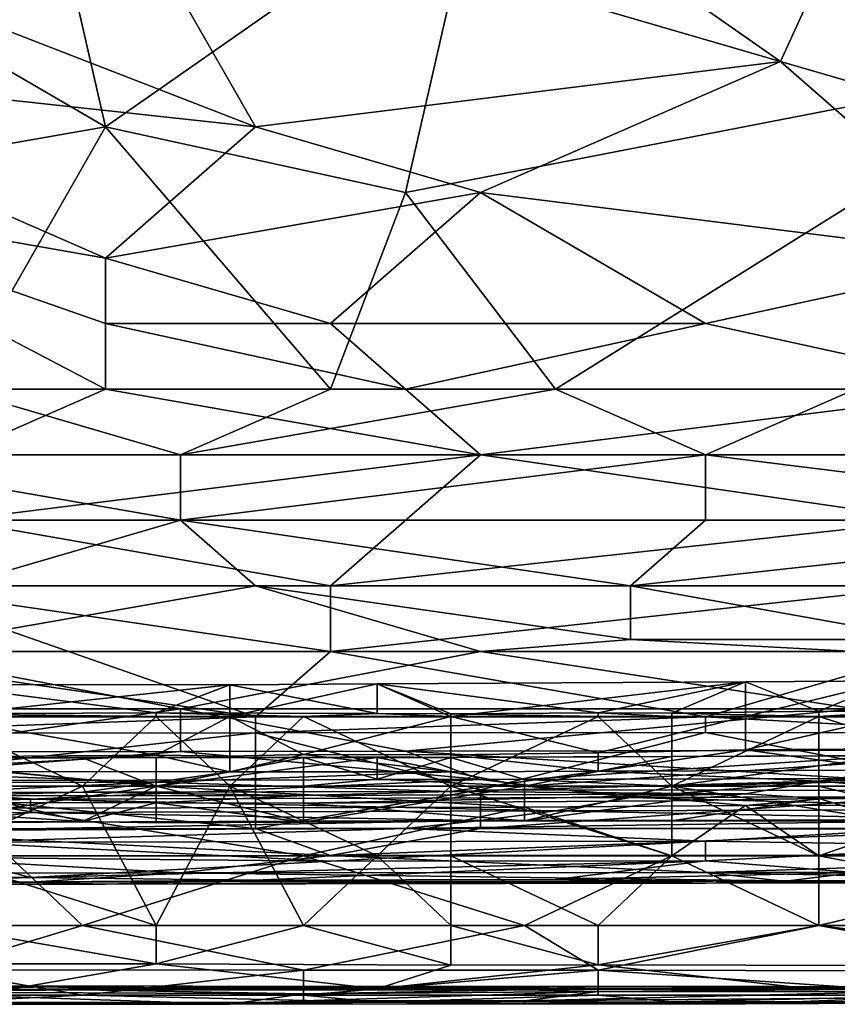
# Model space of a CAD drawing. Extents: x -1.1 to 1.1, y -0.36 to 0.36.
# Tile 147 of 256: x -0.6528 to -0.6041, y -0.3446 to -0.286. Entities that reach past the tile are written whole.
import ezdxf

# ---------------------------------------------------------------- set-up
doc = ezdxf.new("R2010")
doc.units = 0

msp = doc.modelspace()

# ---------------------------------------------------------------- linework, layer by layer
for points in [[(-0.607495, -0.26112, 0.265785), (-0.58961, -0.288463, 0.265317), (-0.625379, -0.276745, 0.265597)], [(-0.58961, -0.272838, 0.265647), (-0.58961, -0.288463, 0.265317), (-0.607495, -0.26112, 0.265785)], [(-0.607495, -0.288463, 0.384907), (-0.598552, -0.268932, 0.388364), (-0.62985, -0.272838, 0.387902)], [(-0.594081, -0.29237, 0.384111), (-0.598552, -0.268932, 0.388364), (-0.607495, -0.288463, 0.384907)], [(-0.67456, -0.276745, 0.265657), (-0.652205, -0.272838, 0.265706), (-0.647734, -0.29237, 0.26523)], [(-0.625379, -0.276745, 0.265597), (-0.647734, -0.29237, 0.26523), (-0.652205, -0.272838, 0.265706)], [(-0.647734, -0.276745, 0.38734), (-0.607495, -0.288463, 0.384907), (-0.62985, -0.272838, 0.387902)], [(-0.638792, -0.29237, 0.384298), (-0.647734, -0.276745, 0.38734), (-0.679031, -0.276745, 0.387648)], [(-0.638792, -0.29237, 0.384298), (-0.679031, -0.276745, 0.387648), (-0.67456, -0.288463, 0.385375)], [(-0.647734, -0.29237, 0.26523), (-0.670089, -0.296276, 0.265107), (-0.67456, -0.276745, 0.265657)], [(-0.625379, -0.276745, 0.265597), (-0.62985, -0.296276, 0.265082), (-0.647734, -0.29237, 0.26523)], [(-0.647734, -0.276745, 0.38734), (-0.638792, -0.29237, 0.384298), (-0.607495, -0.288463, 0.384907)], [(-0.58961, -0.288463, 0.265317), (-0.62985, -0.296276, 0.265082), (-0.625379, -0.276745, 0.265597)], [(-0.647734, -0.300182, 0.382671), (-0.638792, -0.29237, 0.384298), (-0.67456, -0.288463, 0.385375)], [(-0.647734, -0.300182, 0.382671), (-0.67456, -0.288463, 0.385375), (-0.670089, -0.296276, 0.383716)], [(-0.625379, -0.296276, 0.383416), (-0.607495, -0.288463, 0.384907), (-0.638792, -0.29237, 0.384298)], [(-0.620908, -0.307995, 0.264665), (-0.62985, -0.296276, 0.265082), (-0.58961, -0.288463, 0.265317)], [(-0.625379, -0.296276, 0.383416), (-0.594081, -0.300182, 0.382461), (-0.607495, -0.288463, 0.384907)], [(-0.58961, -0.288463, 0.265317), (-0.603024, -0.307995, 0.264678), (-0.620908, -0.307995, 0.264665)], [(-0.607495, -0.288463, 0.384907), (-0.594081, -0.300182, 0.382461), (-0.594081, -0.29237, 0.384111)], [(-0.670089, -0.296276, 0.265107), (-0.647734, -0.29237, 0.26523), (-0.656676, -0.307995, 0.264674)], [(-0.634321, -0.307995, 0.264658), (-0.656676, -0.307995, 0.264674), (-0.647734, -0.29237, 0.26523)], [(-0.647734, -0.300182, 0.382671), (-0.625379, -0.296276, 0.383416), (-0.638792, -0.29237, 0.384298)], [(-0.634321, -0.307995, 0.264658), (-0.647734, -0.29237, 0.26523), (-0.62985, -0.296276, 0.265082)], [(-0.647734, -0.307995, 0.38067), (-0.670089, -0.296276, 0.383716), (-0.67456, -0.307995, 0.380834)], [(-0.670089, -0.296276, 0.383716), (-0.647734, -0.304088, 0.381707), (-0.647734, -0.300182, 0.382671)], [(-0.647734, -0.307995, 0.38067), (-0.647734, -0.304088, 0.381707), (-0.670089, -0.296276, 0.383716)], [(-0.634321, -0.304088, 0.381661), (-0.625379, -0.296276, 0.383416), (-0.647734, -0.300182, 0.382671)], [(-0.611966, -0.304088, 0.381534), (-0.625379, -0.296276, 0.383416), (-0.634321, -0.304088, 0.381661)], [(-0.620908, -0.307995, 0.264665), (-0.634321, -0.307995, 0.264658), (-0.62985, -0.296276, 0.265082)], [(-0.611966, -0.304088, 0.381534), (-0.594081, -0.300182, 0.382461), (-0.625379, -0.296276, 0.383416)], [(-0.647734, -0.300182, 0.382671), (-0.647734, -0.304088, 0.381707), (-0.634321, -0.304088, 0.381661)], [(-0.594081, -0.307995, 0.380501), (-0.594081, -0.300182, 0.382461), (-0.611966, -0.304088, 0.381534)], [(-0.647734, -0.304088, 0.381707), (-0.62985, -0.307995, 0.380582), (-0.634321, -0.304088, 0.381661)], [(-0.62985, -0.307995, 0.380582), (-0.647734, -0.304088, 0.381707), (-0.647734, -0.307995, 0.38067)], [(-0.634321, -0.304088, 0.381661), (-0.62985, -0.307995, 0.380582), (-0.611966, -0.304088, 0.381534)], [(-0.611966, -0.304088, 0.381534), (-0.62985, -0.307995, 0.380582), (-0.594081, -0.307995, 0.380501)], [(-0.647734, -0.307995, 0.38067), (-0.67456, -0.307995, 0.380834), (-0.656676, -0.311901, 0.379537)], [(-0.656676, -0.307995, 0.264674), (-0.643263, -0.311901, 0.264709), (-0.665618, -0.311901, 0.264708)], [(-0.656676, -0.311901, 0.379537), (-0.625379, -0.311901, 0.379354), (-0.647734, -0.307995, 0.38067)], [(-0.656676, -0.307995, 0.264674), (-0.634321, -0.307995, 0.264658), (-0.643263, -0.311901, 0.264709)], [(-0.625379, -0.311901, 0.379354), (-0.62985, -0.307995, 0.380582), (-0.647734, -0.307995, 0.38067)], [(-0.620908, -0.307995, 0.264665), (-0.611966, -0.311901, 0.264689), (-0.643263, -0.311901, 0.264709)], [(-0.620908, -0.307995, 0.264665), (-0.643263, -0.311901, 0.264709), (-0.634321, -0.307995, 0.264658)], [(-0.625379, -0.311901, 0.379354), (-0.594081, -0.307995, 0.380501), (-0.62985, -0.307995, 0.380582)], [(-0.598552, -0.311901, 0.379302), (-0.594081, -0.307995, 0.380501), (-0.625379, -0.311901, 0.379354)], [(-0.620908, -0.307995, 0.264665), (-0.603024, -0.307995, 0.264678), (-0.611966, -0.311901, 0.264689)], [(-0.603024, -0.307995, 0.264678), (-0.580668, -0.311901, 0.264721), (-0.611966, -0.311901, 0.264689)], [(-0.665618, -0.311901, 0.264708), (-0.643263, -0.315807, 0.265229), (-0.683502, -0.315807, 0.265213)], [(-0.665618, -0.311901, 0.264708), (-0.643263, -0.311901, 0.264709), (-0.643263, -0.315807, 0.265229)], [(-0.625379, -0.311901, 0.379354), (-0.656676, -0.311901, 0.379537), (-0.656676, -0.315807, 0.378092)], [(-0.634321, -0.319713, 0.376204), (-0.625379, -0.311901, 0.379354), (-0.656676, -0.315807, 0.378092)], [(-0.611966, -0.311901, 0.264689), (-0.611966, -0.315807, 0.265189), (-0.643263, -0.315807, 0.265229)], [(-0.643263, -0.315807, 0.265229), (-0.643263, -0.311901, 0.264709), (-0.611966, -0.311901, 0.264689)], [(-0.598552, -0.315807, 0.377906), (-0.625379, -0.311901, 0.379354), (-0.634321, -0.319713, 0.376204)], [(-0.625379, -0.311901, 0.379354), (-0.598552, -0.315807, 0.377906), (-0.598552, -0.311901, 0.379302)], [(-0.580668, -0.315807, 0.265225), (-0.611966, -0.315807, 0.265189), (-0.611966, -0.311901, 0.264689)], [(-0.580668, -0.311901, 0.264721), (-0.580668, -0.315807, 0.265225), (-0.611966, -0.311901, 0.264689)], [(-0.683502, -0.315807, 0.265213), (-0.643263, -0.315807, 0.265229), (-0.656676, -0.319713, 0.266525)], [(-0.634321, -0.319713, 0.376204), (-0.656676, -0.315807, 0.378092), (-0.661147, -0.319713, 0.376324)], [(-0.643263, -0.315807, 0.265229), (-0.638792, -0.319713, 0.266502), (-0.656676, -0.319713, 0.266525)], [(-0.643263, -0.315807, 0.265229), (-0.611966, -0.315807, 0.265189), (-0.616437, -0.319713, 0.266475)], [(-0.616437, -0.319713, 0.266475), (-0.638792, -0.319713, 0.266502), (-0.643263, -0.315807, 0.265229)], [(-0.598552, -0.319713, 0.376157), (-0.598552, -0.315807, 0.377906), (-0.634321, -0.319713, 0.376204)], [(-0.580668, -0.315807, 0.265225), (-0.576197, -0.319713, 0.266497), (-0.616437, -0.319713, 0.266475)], [(-0.611966, -0.315807, 0.265189), (-0.580668, -0.315807, 0.265225), (-0.616437, -0.319713, 0.266475)], [(-0.638792, -0.327526, 0.370816), (-0.661147, -0.319713, 0.376324), (-0.665618, -0.32362, 0.373974)], [(-0.661147, -0.319713, 0.376324), (-0.634321, -0.32362, 0.373872), (-0.634321, -0.319713, 0.376204)], [(-0.661147, -0.32362, 0.268884), (-0.656676, -0.319713, 0.266525), (-0.638792, -0.319713, 0.266502)], [(-0.638792, -0.319713, 0.266502), (-0.625379, -0.32362, 0.268861), (-0.661147, -0.32362, 0.268884)], [(-0.638792, -0.327526, 0.370816), (-0.634321, -0.32362, 0.373872), (-0.661147, -0.319713, 0.376324)], [(-0.616437, -0.319713, 0.266475), (-0.616437, -0.322909, 0.268362), (-0.638792, -0.319713, 0.266502)], [(-0.638792, -0.319713, 0.266502), (-0.616437, -0.322909, 0.268362), (-0.625379, -0.32362, 0.268861)], [(-0.598552, -0.32362, 0.373871), (-0.598552, -0.319713, 0.376157), (-0.634321, -0.32362, 0.373872)], [(-0.634321, -0.319713, 0.376204), (-0.634321, -0.32362, 0.373872), (-0.598552, -0.319713, 0.376157)], [(-0.598552, -0.322911, 0.268362), (-0.616437, -0.319713, 0.266475), (-0.576197, -0.319713, 0.266497)], [(-0.616437, -0.322909, 0.268362), (-0.616437, -0.319713, 0.266475), (-0.598552, -0.322911, 0.268362)], [(-0.616437, -0.322909, 0.268362), (-0.603024, -0.32362, 0.268875), (-0.625379, -0.32362, 0.268861)], [(-0.616437, -0.322909, 0.268362), (-0.598552, -0.322911, 0.268362), (-0.603024, -0.32362, 0.268875)], [(-0.638792, -0.327526, 0.370816), (-0.665618, -0.32362, 0.373974), (-0.665618, -0.327526, 0.370827)], [(-0.643263, -0.327048, 0.272269), (-0.661147, -0.32362, 0.268884), (-0.625379, -0.32362, 0.268861)], [(-0.661147, -0.327039, 0.272269), (-0.661147, -0.32362, 0.268884), (-0.643263, -0.327048, 0.272269)], [(-0.625379, -0.32362, 0.268861), (-0.603024, -0.327048, 0.272269), (-0.643263, -0.327048, 0.272269)], [(-0.611966, -0.327526, 0.370778), (-0.634321, -0.32362, 0.373872), (-0.638792, -0.327526, 0.370816)], [(-0.611966, -0.327526, 0.370778), (-0.598552, -0.32362, 0.373871), (-0.634321, -0.32362, 0.373872)], [(-0.603024, -0.32362, 0.268875), (-0.603024, -0.327048, 0.272269), (-0.625379, -0.32362, 0.268861)], [(-0.58961, -0.327526, 0.370829), (-0.598552, -0.32362, 0.373871), (-0.611966, -0.327526, 0.370778)], [(-0.640324, -0.325613, 0.221806), (-0.657883, -0.325589, 0.221806), (-0.657883, -0.327502, 0.224186)], [(-0.640324, -0.325613, 0.221806), (-0.644714, -0.327279, 0.218049), (-0.657883, -0.325589, 0.221806)], [(-0.657883, -0.327332, 0.218049), (-0.657883, -0.325589, 0.221806), (-0.644714, -0.327279, 0.218049)], [(-0.631545, -0.325543, 0.221806), (-0.640324, -0.325613, 0.221806), (-0.640324, -0.327502, 0.224174)], [(-0.631545, -0.325543, 0.221806), (-0.640324, -0.327502, 0.224174), (-0.627155, -0.327502, 0.224306)], [(-0.631545, -0.325543, 0.221806), (-0.631545, -0.32731, 0.218049), (-0.640324, -0.325613, 0.221806)], [(-0.609596, -0.325438, 0.221806), (-0.631545, -0.325543, 0.221806), (-0.627155, -0.327502, 0.224306)], [(-0.618376, -0.327278, 0.218049), (-0.631545, -0.325543, 0.221806), (-0.609596, -0.325438, 0.221806)], [(-0.618376, -0.327278, 0.218049), (-0.627155, -0.327338, 0.218049), (-0.631545, -0.325543, 0.221806)], [(-0.631545, -0.32731, 0.218049), (-0.631545, -0.325543, 0.221806), (-0.627155, -0.327338, 0.218049)], [(-0.627155, -0.327502, 0.224306), (-0.609596, -0.327502, 0.224422), (-0.609596, -0.325438, 0.221806)], [(-0.609596, -0.325438, 0.221806), (-0.613986, -0.327305, 0.218049), (-0.618376, -0.327278, 0.218049)], [(-0.613986, -0.327305, 0.218049), (-0.609596, -0.325438, 0.221806), (-0.605207, -0.327184, 0.218049)], [(-0.600817, -0.325375, 0.221806), (-0.609596, -0.325438, 0.221806), (-0.609596, -0.327502, 0.224422)], [(-0.600817, -0.327502, 0.224418), (-0.600817, -0.325375, 0.221806), (-0.609596, -0.327502, 0.224422)], [(-0.600817, -0.325375, 0.221806), (-0.605207, -0.327184, 0.218049), (-0.609596, -0.325438, 0.221806)], [(-0.605207, -0.327184, 0.218049), (-0.600817, -0.325375, 0.221806), (-0.600817, -0.327222, 0.218049)], [(-0.657883, -0.327502, 0.224186), (-0.640324, -0.327502, 0.224174), (-0.640324, -0.325613, 0.221806)], [(-0.644714, -0.327279, 0.218049), (-0.640324, -0.325613, 0.221806), (-0.631545, -0.32731, 0.218049)], [(-0.661147, -0.329604, 0.276175), (-0.661147, -0.327039, 0.272269), (-0.643263, -0.327048, 0.272269)], [(-0.643263, -0.327048, 0.272269), (-0.643263, -0.329575, 0.276175), (-0.661147, -0.329604, 0.276175)], [(-0.644714, -0.327279, 0.218049), (-0.644714, -0.327502, 0.217839), (-0.657883, -0.327332, 0.218049)], [(-0.644714, -0.327502, 0.217839), (-0.657883, -0.327502, 0.217887), (-0.657883, -0.327332, 0.218049)], [(-0.635934, -0.327502, 0.217899), (-0.644714, -0.327279, 0.218049), (-0.631545, -0.32731, 0.218049)], [(-0.644714, -0.327502, 0.217839), (-0.644714, -0.327279, 0.218049), (-0.635934, -0.327502, 0.217899)], [(-0.62985, -0.329559, 0.276175), (-0.643263, -0.327048, 0.272269), (-0.603024, -0.327048, 0.272269)], [(-0.62985, -0.329559, 0.276175), (-0.643263, -0.329575, 0.276175), (-0.643263, -0.327048, 0.272269)], [(-0.631545, -0.32731, 0.218049), (-0.627155, -0.327502, 0.217896), (-0.635934, -0.327502, 0.217899)], [(-0.631545, -0.32731, 0.218049), (-0.627155, -0.327338, 0.218049), (-0.627155, -0.327502, 0.217896)], [(-0.603024, -0.327048, 0.272269), (-0.594081, -0.329496, 0.276175), (-0.62985, -0.329559, 0.276175)], [(-0.618376, -0.327278, 0.218049), (-0.618376, -0.327502, 0.217843), (-0.627155, -0.327338, 0.218049)], [(-0.618376, -0.327502, 0.217843), (-0.627155, -0.327502, 0.217896), (-0.627155, -0.327338, 0.218049)], [(-0.618376, -0.327502, 0.217843), (-0.618376, -0.327278, 0.218049), (-0.613986, -0.327502, 0.217869)], [(-0.613986, -0.327305, 0.218049), (-0.613986, -0.327502, 0.217869), (-0.618376, -0.327278, 0.218049)], [(-0.605207, -0.327184, 0.218049), (-0.605207, -0.327502, 0.217756), (-0.613986, -0.327305, 0.218049)], [(-0.605207, -0.327502, 0.217756), (-0.613986, -0.327502, 0.217869), (-0.613986, -0.327305, 0.218049)], [(-0.605207, -0.327502, 0.217756), (-0.605207, -0.327184, 0.218049), (-0.600817, -0.327222, 0.218049)], [(-0.600817, -0.327222, 0.218049), (-0.596427, -0.327502, 0.217794), (-0.605207, -0.327502, 0.217756)], [(-0.665618, -0.32849, 0.369925), (-0.638792, -0.328475, 0.369925), (-0.638792, -0.327526, 0.370816)], [(-0.638792, -0.327526, 0.370816), (-0.665618, -0.327526, 0.370827), (-0.665618, -0.32849, 0.369925)], [(-0.657883, -0.327502, 0.217887), (-0.649103, -0.331652, 0.216604), (-0.662272, -0.331652, 0.216667)], [(-0.644714, -0.329806, 0.225563), (-0.657883, -0.327502, 0.224186), (-0.657883, -0.329897, 0.225563)], [(-0.657883, -0.327502, 0.217887), (-0.644714, -0.327502, 0.217839), (-0.649103, -0.331652, 0.216604)], [(-0.644714, -0.329806, 0.225563), (-0.640324, -0.327502, 0.224174), (-0.657883, -0.327502, 0.224186)], [(-0.644714, -0.327502, 0.217839), (-0.640324, -0.331652, 0.216491), (-0.649103, -0.331652, 0.216604)], [(-0.635934, -0.327502, 0.217899), (-0.640324, -0.331652, 0.216491), (-0.644714, -0.327502, 0.217839)], [(-0.640324, -0.329859, 0.225563), (-0.640324, -0.327502, 0.224174), (-0.644714, -0.329806, 0.225563)], [(-0.635934, -0.329753, 0.225563), (-0.627155, -0.327502, 0.224306), (-0.640324, -0.327502, 0.224174)], [(-0.635934, -0.329753, 0.225563), (-0.640324, -0.327502, 0.224174), (-0.640324, -0.329859, 0.225563)], [(-0.635934, -0.327502, 0.217899), (-0.627155, -0.331652, 0.216519), (-0.640324, -0.331652, 0.216491)], [(-0.611966, -0.328444, 0.369925), (-0.611966, -0.327526, 0.370778), (-0.638792, -0.328475, 0.369925)], [(-0.611966, -0.327526, 0.370778), (-0.638792, -0.327526, 0.370816), (-0.638792, -0.328475, 0.369925)], [(-0.627155, -0.329786, 0.225563), (-0.627155, -0.327502, 0.224306), (-0.635934, -0.329753, 0.225563)], [(-0.635934, -0.327502, 0.217899), (-0.627155, -0.327502, 0.217896), (-0.627155, -0.331652, 0.216519)], [(-0.618376, -0.329663, 0.225563), (-0.609596, -0.327502, 0.224422), (-0.627155, -0.327502, 0.224306)], [(-0.618376, -0.329663, 0.225563), (-0.627155, -0.327502, 0.224306), (-0.627155, -0.329786, 0.225563)], [(-0.618376, -0.327502, 0.217843), (-0.613986, -0.331652, 0.2166), (-0.627155, -0.331652, 0.216519)], [(-0.627155, -0.331652, 0.216519), (-0.627155, -0.327502, 0.217896), (-0.618376, -0.327502, 0.217843)], [(-0.618376, -0.327502, 0.217843), (-0.613986, -0.327502, 0.217869), (-0.613986, -0.331652, 0.2166)], [(-0.609596, -0.329482, 0.225563), (-0.609596, -0.327502, 0.224422), (-0.618376, -0.329663, 0.225563)], [(-0.605207, -0.327502, 0.217756), (-0.613986, -0.331652, 0.2166), (-0.613986, -0.327502, 0.217869)], [(-0.605207, -0.327502, 0.217756), (-0.605207, -0.331652, 0.21658), (-0.613986, -0.331652, 0.2166)], [(-0.594081, -0.328487, 0.369925), (-0.58961, -0.327526, 0.370829), (-0.611966, -0.327526, 0.370778)], [(-0.594081, -0.328487, 0.369925), (-0.611966, -0.327526, 0.370778), (-0.611966, -0.328444, 0.369925)], [(-0.600817, -0.32943, 0.225563), (-0.600817, -0.327502, 0.224418), (-0.609596, -0.329482, 0.225563)], [(-0.600817, -0.327502, 0.224418), (-0.609596, -0.327502, 0.224422), (-0.609596, -0.329482, 0.225563)], [(-0.605207, -0.327502, 0.217756), (-0.596427, -0.327502, 0.217794), (-0.592038, -0.331652, 0.216514)], [(-0.592038, -0.331652, 0.216514), (-0.605207, -0.331652, 0.21658), (-0.605207, -0.327502, 0.217756)], [(-0.638792, -0.328475, 0.369925), (-0.665618, -0.32849, 0.369925), (-0.665618, -0.331432, 0.366572)], [(-0.665618, -0.331432, 0.366572), (-0.638792, -0.334173, 0.362112), (-0.638792, -0.328475, 0.369925)], [(-0.638792, -0.328475, 0.369925), (-0.625379, -0.331866, 0.366019), (-0.611966, -0.328444, 0.369925)], [(-0.638792, -0.328475, 0.369925), (-0.638792, -0.334173, 0.362112), (-0.625379, -0.331866, 0.366019)], [(-0.611966, -0.328444, 0.369925), (-0.625379, -0.331866, 0.366019), (-0.594081, -0.331903, 0.366019)], [(-0.611966, -0.328444, 0.369925), (-0.594081, -0.331903, 0.366019), (-0.594081, -0.328487, 0.369925)], [(-0.643263, -0.329575, 0.276175), (-0.625379, -0.331245, 0.280081), (-0.665618, -0.331338, 0.280081)], [(-0.643263, -0.329575, 0.276175), (-0.665618, -0.331338, 0.280081), (-0.661147, -0.329604, 0.276175)], [(-0.643263, -0.329575, 0.276175), (-0.62985, -0.329559, 0.276175), (-0.625379, -0.331245, 0.280081)], [(-0.603024, -0.331189, 0.280081), (-0.62985, -0.329559, 0.276175), (-0.594081, -0.329496, 0.276175)], [(-0.625379, -0.331245, 0.280081), (-0.62985, -0.329559, 0.276175), (-0.603024, -0.331189, 0.280081)], [(-0.618376, -0.330754, 0.22932), (-0.618376, -0.329663, 0.225563), (-0.627155, -0.329786, 0.225563)], [(-0.609596, -0.329482, 0.225563), (-0.618376, -0.330754, 0.22932), (-0.600817, -0.3307, 0.22932)], [(-0.618376, -0.329663, 0.225563), (-0.618376, -0.330754, 0.22932), (-0.609596, -0.329482, 0.225563)], [(-0.600817, -0.3307, 0.22932), (-0.600817, -0.32943, 0.225563), (-0.609596, -0.329482, 0.225563)], [(-0.662272, -0.329971, 0.266891), (-0.675441, -0.331652, 0.269235), (-0.644714, -0.331652, 0.269283)], [(-0.644714, -0.329806, 0.225563), (-0.662272, -0.330781, 0.22932), (-0.640324, -0.330797, 0.22932)], [(-0.657883, -0.329897, 0.225563), (-0.662272, -0.330781, 0.22932), (-0.644714, -0.329806, 0.225563)], [(-0.644714, -0.331652, 0.269283), (-0.644714, -0.329913, 0.266891), (-0.662272, -0.329971, 0.266891)], [(-0.644714, -0.329913, 0.266891), (-0.649103, -0.329957, 0.263134), (-0.662272, -0.329971, 0.266891)], [(-0.649103, -0.329957, 0.263134), (-0.662272, -0.330011, 0.263134), (-0.662272, -0.329971, 0.266891)], [(-0.649103, -0.329957, 0.263134), (-0.644714, -0.331652, 0.258662), (-0.662272, -0.330011, 0.263134)], [(-0.644714, -0.331652, 0.258662), (-0.657883, -0.331652, 0.258852), (-0.662272, -0.330011, 0.263134)], [(-0.649103, -0.329957, 0.263134), (-0.644714, -0.329913, 0.266891), (-0.635934, -0.329932, 0.263134)], [(-0.635934, -0.329932, 0.263134), (-0.644714, -0.331652, 0.258662), (-0.649103, -0.329957, 0.263134)], [(-0.644714, -0.329806, 0.225563), (-0.640324, -0.330797, 0.22932), (-0.640324, -0.329859, 0.225563)], [(-0.644714, -0.329913, 0.266891), (-0.644714, -0.331652, 0.269283), (-0.631545, -0.32993, 0.266891)], [(-0.635934, -0.329932, 0.263134), (-0.644714, -0.329913, 0.266891), (-0.631545, -0.32993, 0.266891)], [(-0.631545, -0.32993, 0.266891), (-0.644714, -0.331652, 0.269283), (-0.622765, -0.331652, 0.269323)], [(-0.644714, -0.331652, 0.258662), (-0.635934, -0.329932, 0.263134), (-0.635934, -0.331652, 0.258592)], [(-0.635934, -0.329753, 0.225563), (-0.640324, -0.330797, 0.22932), (-0.627155, -0.330784, 0.22932)], [(-0.640324, -0.329859, 0.225563), (-0.640324, -0.330797, 0.22932), (-0.635934, -0.329753, 0.225563)], [(-0.627155, -0.330784, 0.22932), (-0.627155, -0.329786, 0.225563), (-0.635934, -0.329753, 0.225563)], [(-0.635934, -0.329932, 0.263134), (-0.631545, -0.32993, 0.266891), (-0.631545, -0.329894, 0.263134)], [(-0.631545, -0.329894, 0.263134), (-0.631545, -0.33124, 0.259377), (-0.635934, -0.329932, 0.263134)], [(-0.635934, -0.331652, 0.258592), (-0.635934, -0.329932, 0.263134), (-0.631545, -0.33124, 0.259377)], [(-0.613986, -0.32988, 0.266891), (-0.631545, -0.32993, 0.266891), (-0.622765, -0.331652, 0.269323)], [(-0.627155, -0.32994, 0.263134), (-0.631545, -0.32993, 0.266891), (-0.613986, -0.32988, 0.266891)], [(-0.627155, -0.32994, 0.263134), (-0.631545, -0.329894, 0.263134), (-0.631545, -0.32993, 0.266891)], [(-0.627155, -0.32994, 0.263134), (-0.631545, -0.33124, 0.259377), (-0.631545, -0.329894, 0.263134)], [(-0.631545, -0.33124, 0.259377), (-0.627155, -0.32994, 0.263134), (-0.622765, -0.331257, 0.259377)], [(-0.627155, -0.329786, 0.225563), (-0.627155, -0.330784, 0.22932), (-0.618376, -0.330754, 0.22932)], [(-0.600817, -0.329823, 0.263134), (-0.627155, -0.32994, 0.263134), (-0.613986, -0.32988, 0.266891)], [(-0.622765, -0.331257, 0.259377), (-0.627155, -0.32994, 0.263134), (-0.600817, -0.329823, 0.263134)], [(-0.596427, -0.331652, 0.269433), (-0.596427, -0.329817, 0.266891), (-0.622765, -0.331652, 0.269323)], [(-0.613986, -0.32988, 0.266891), (-0.622765, -0.331652, 0.269323), (-0.596427, -0.329817, 0.266891)], [(-0.613986, -0.331652, 0.258507), (-0.622765, -0.331257, 0.259377), (-0.600817, -0.329823, 0.263134)], [(-0.596427, -0.329817, 0.266891), (-0.600817, -0.329823, 0.263134), (-0.613986, -0.32988, 0.266891)], [(-0.613986, -0.331652, 0.258507), (-0.600817, -0.329823, 0.263134), (-0.596427, -0.33123, 0.259377)], [(-0.662272, -0.330781, 0.22932), (-0.666662, -0.331451, 0.236834), (-0.644714, -0.331411, 0.236834)], [(-0.662272, -0.330781, 0.22932), (-0.644714, -0.331411, 0.236834), (-0.640324, -0.330797, 0.22932)], [(-0.627155, -0.330784, 0.22932), (-0.640324, -0.330797, 0.22932), (-0.644714, -0.331411, 0.236834)], [(-0.644714, -0.331411, 0.236834), (-0.627155, -0.33197, 0.244349), (-0.627155, -0.330784, 0.22932)], [(-0.605207, -0.331348, 0.236834), (-0.618376, -0.330754, 0.22932), (-0.627155, -0.33197, 0.244349)], [(-0.627155, -0.330784, 0.22932), (-0.627155, -0.33197, 0.244349), (-0.618376, -0.330754, 0.22932)], [(-0.605207, -0.331348, 0.236834), (-0.600817, -0.3307, 0.22932), (-0.618376, -0.330754, 0.22932)], [(-0.600817, -0.3307, 0.22932), (-0.605207, -0.331348, 0.236834), (-0.596427, -0.331047, 0.233077)], [(-0.665618, -0.331338, 0.280081), (-0.652205, -0.332424, 0.283987), (-0.679031, -0.332468, 0.283987)], [(-0.644714, -0.331411, 0.236834), (-0.666662, -0.331451, 0.236834), (-0.657883, -0.332021, 0.244349)], [(-0.665618, -0.331338, 0.280081), (-0.625379, -0.331245, 0.280081), (-0.652205, -0.332424, 0.283987)], [(-0.665618, -0.331432, 0.366572), (-0.665618, -0.334199, 0.362112), (-0.638792, -0.334173, 0.362112)], [(-0.657883, -0.332021, 0.244349), (-0.649103, -0.332014, 0.244349), (-0.644714, -0.331411, 0.236834)], [(-0.616437, -0.332323, 0.283987), (-0.652205, -0.332424, 0.283987), (-0.625379, -0.331245, 0.280081)], [(-0.644714, -0.331411, 0.236834), (-0.649103, -0.332014, 0.244349), (-0.627155, -0.33197, 0.244349)], [(-0.631545, -0.33124, 0.259377), (-0.622765, -0.331652, 0.258509), (-0.635934, -0.331652, 0.258592)], [(-0.622765, -0.331257, 0.259377), (-0.622765, -0.331652, 0.258509), (-0.631545, -0.33124, 0.259377)], [(-0.627155, -0.33197, 0.244349), (-0.609596, -0.332108, 0.248106), (-0.605207, -0.331348, 0.236834)], [(-0.616437, -0.332323, 0.283987), (-0.625379, -0.331245, 0.280081), (-0.603024, -0.331189, 0.280081)], [(-0.622765, -0.331652, 0.258509), (-0.622765, -0.331257, 0.259377), (-0.613986, -0.331652, 0.258507)], [(-0.58961, -0.332238, 0.283987), (-0.616437, -0.332323, 0.283987), (-0.603024, -0.331189, 0.280081)], [(-0.613986, -0.331652, 0.258507), (-0.596427, -0.33123, 0.259377), (-0.596427, -0.331652, 0.258509)], [(-0.605207, -0.332391, 0.251863), (-0.605207, -0.331348, 0.236834), (-0.609596, -0.332108, 0.248106)], [(-0.605207, -0.331348, 0.236834), (-0.596427, -0.332089, 0.248106), (-0.596427, -0.331047, 0.233077)], [(-0.605207, -0.332391, 0.251863), (-0.596427, -0.332089, 0.248106), (-0.605207, -0.331348, 0.236834)], [(-0.653493, -0.33295, 0.270649), (-0.644714, -0.331652, 0.269283), (-0.675441, -0.331652, 0.269235)], [(-0.666662, -0.333799, 0.25562), (-0.657883, -0.331652, 0.258852), (-0.649103, -0.333748, 0.25562)], [(-0.662272, -0.331652, 0.216667), (-0.649103, -0.331652, 0.216604), (-0.657883, -0.335802, 0.216612)], [(-0.644714, -0.331652, 0.258662), (-0.649103, -0.333748, 0.25562), (-0.657883, -0.331652, 0.258852)], [(-0.649103, -0.331652, 0.216604), (-0.644714, -0.339952, 0.216319), (-0.657883, -0.335802, 0.216612)], [(-0.649103, -0.332014, 0.244349), (-0.657883, -0.332021, 0.244349), (-0.657883, -0.332229, 0.248106)], [(-0.649103, -0.332014, 0.244349), (-0.657883, -0.332229, 0.248106), (-0.635934, -0.332198, 0.248106)], [(-0.644714, -0.331652, 0.269283), (-0.653493, -0.33295, 0.270649), (-0.622765, -0.332902, 0.270649)], [(-0.640324, -0.331652, 0.216491), (-0.644714, -0.339952, 0.216319), (-0.649103, -0.331652, 0.216604)], [(-0.649103, -0.333748, 0.25562), (-0.644714, -0.331652, 0.258662), (-0.644714, -0.333841, 0.25562)], [(-0.649103, -0.332014, 0.244349), (-0.635934, -0.332198, 0.248106), (-0.627155, -0.33197, 0.244349)], [(-0.635934, -0.331652, 0.258592), (-0.635934, -0.333801, 0.25562), (-0.644714, -0.331652, 0.258662)], [(-0.635934, -0.339952, 0.216347), (-0.644714, -0.339952, 0.216319), (-0.640324, -0.331652, 0.216491)], [(-0.644714, -0.333841, 0.25562), (-0.644714, -0.331652, 0.258662), (-0.635934, -0.333801, 0.25562)], [(-0.644714, -0.331652, 0.269283), (-0.622765, -0.332902, 0.270649), (-0.622765, -0.331652, 0.269323)], [(-0.627155, -0.331652, 0.216519), (-0.631545, -0.335802, 0.21631), (-0.640324, -0.331652, 0.216491)], [(-0.635934, -0.339952, 0.216347), (-0.640324, -0.331652, 0.216491), (-0.631545, -0.335802, 0.21631)], [(-0.625379, -0.334177, 0.362112), (-0.625379, -0.331866, 0.366019), (-0.638792, -0.334173, 0.362112)], [(-0.635934, -0.333801, 0.25562), (-0.622765, -0.331652, 0.258509), (-0.622765, -0.333722, 0.25562)], [(-0.622765, -0.331652, 0.258509), (-0.635934, -0.333801, 0.25562), (-0.635934, -0.331652, 0.258592)], [(-0.635934, -0.332198, 0.248106), (-0.609596, -0.332108, 0.248106), (-0.627155, -0.33197, 0.244349)], [(-0.627155, -0.335802, 0.216449), (-0.631545, -0.335802, 0.21631), (-0.627155, -0.331652, 0.216519)], [(-0.613986, -0.331652, 0.2166), (-0.613986, -0.335802, 0.216374), (-0.627155, -0.331652, 0.216519)], [(-0.613986, -0.335802, 0.216374), (-0.627155, -0.335802, 0.216449), (-0.627155, -0.331652, 0.216519)], [(-0.625379, -0.331866, 0.366019), (-0.625379, -0.334177, 0.362112), (-0.594081, -0.331903, 0.366019)], [(-0.625379, -0.334177, 0.362112), (-0.594081, -0.334213, 0.362112), (-0.594081, -0.331903, 0.366019)], [(-0.609596, -0.332796, 0.270649), (-0.596427, -0.331652, 0.269433), (-0.622765, -0.331652, 0.269323)], [(-0.622765, -0.331652, 0.269323), (-0.622765, -0.332902, 0.270649), (-0.609596, -0.332796, 0.270649)], [(-0.622765, -0.333722, 0.25562), (-0.613986, -0.331652, 0.258507), (-0.613986, -0.333722, 0.25562)], [(-0.613986, -0.331652, 0.258507), (-0.622765, -0.333722, 0.25562), (-0.622765, -0.331652, 0.258509)], [(-0.613986, -0.333722, 0.25562), (-0.613986, -0.331652, 0.258507), (-0.600817, -0.333739, 0.25562)], [(-0.605207, -0.331652, 0.21658), (-0.605207, -0.335802, 0.216287), (-0.613986, -0.331652, 0.2166)], [(-0.605207, -0.335802, 0.216287), (-0.613986, -0.335802, 0.216374), (-0.613986, -0.331652, 0.2166)], [(-0.596427, -0.331652, 0.258509), (-0.600817, -0.333739, 0.25562), (-0.613986, -0.331652, 0.258507)], [(-0.609596, -0.332796, 0.270649), (-0.596427, -0.332783, 0.270649), (-0.596427, -0.331652, 0.269433)], [(-0.592038, -0.331652, 0.216514), (-0.587648, -0.335802, 0.216286), (-0.605207, -0.331652, 0.21658)], [(-0.587648, -0.335802, 0.216286), (-0.605207, -0.335802, 0.216287), (-0.605207, -0.331652, 0.21658)], [(-0.679031, -0.333259, 0.287894), (-0.652205, -0.332424, 0.283987), (-0.652205, -0.333223, 0.287894)], [(-0.679031, -0.333259, 0.287894), (-0.679031, -0.332468, 0.283987), (-0.652205, -0.332424, 0.283987)], [(-0.657883, -0.332229, 0.248106), (-0.666662, -0.332614, 0.251863), (-0.644714, -0.332636, 0.251863)], [(-0.666662, -0.332614, 0.251863), (-0.666662, -0.333799, 0.25562), (-0.649103, -0.333748, 0.25562)], [(-0.644714, -0.332636, 0.251863), (-0.666662, -0.332614, 0.251863), (-0.649103, -0.333748, 0.25562)], [(-0.635934, -0.332198, 0.248106), (-0.657883, -0.332229, 0.248106), (-0.644714, -0.332636, 0.251863)], [(-0.620908, -0.333124, 0.287894), (-0.652205, -0.332424, 0.283987), (-0.616437, -0.332323, 0.283987)], [(-0.652205, -0.333223, 0.287894), (-0.652205, -0.332424, 0.283987), (-0.620908, -0.333124, 0.287894)], [(-0.649103, -0.333748, 0.25562), (-0.644714, -0.333841, 0.25562), (-0.644714, -0.332636, 0.251863)], [(-0.635934, -0.332665, 0.251863), (-0.635934, -0.332198, 0.248106), (-0.644714, -0.332636, 0.251863)], [(-0.644714, -0.332636, 0.251863), (-0.635934, -0.333801, 0.25562), (-0.635934, -0.332665, 0.251863)], [(-0.644714, -0.332636, 0.251863), (-0.644714, -0.333841, 0.25562), (-0.635934, -0.333801, 0.25562)], [(-0.635934, -0.332665, 0.251863), (-0.613986, -0.332522, 0.251863), (-0.609596, -0.332108, 0.248106)], [(-0.609596, -0.332108, 0.248106), (-0.635934, -0.332198, 0.248106), (-0.635934, -0.332665, 0.251863)], [(-0.613986, -0.332522, 0.251863), (-0.635934, -0.332665, 0.251863), (-0.622765, -0.333722, 0.25562)], [(-0.622765, -0.333722, 0.25562), (-0.613986, -0.333722, 0.25562), (-0.613986, -0.332522, 0.251863)], [(-0.58961, -0.333029, 0.287894), (-0.620908, -0.333124, 0.287894), (-0.616437, -0.332323, 0.283987)], [(-0.616437, -0.332323, 0.283987), (-0.58961, -0.332238, 0.283987), (-0.58961, -0.333029, 0.287894)], [(-0.605207, -0.332391, 0.251863), (-0.609596, -0.332108, 0.248106), (-0.613986, -0.332522, 0.251863)], [(-0.600817, -0.333739, 0.25562), (-0.605207, -0.332391, 0.251863), (-0.613986, -0.333722, 0.25562)], [(-0.605207, -0.332391, 0.251863), (-0.613986, -0.332522, 0.251863), (-0.613986, -0.333722, 0.25562)], [(-0.605207, -0.332391, 0.251863), (-0.596427, -0.332448, 0.251863), (-0.596427, -0.332089, 0.248106)], [(-0.605207, -0.332391, 0.251863), (-0.600817, -0.333739, 0.25562), (-0.596427, -0.332448, 0.251863)], [(-0.652205, -0.333223, 0.287894), (-0.656676, -0.33381, 0.2918), (-0.679031, -0.333259, 0.287894)], [(-0.656676, -0.33381, 0.2918), (-0.652205, -0.333223, 0.287894), (-0.625379, -0.3337, 0.2918)], [(-0.622765, -0.332902, 0.270649), (-0.653493, -0.33295, 0.270649), (-0.635934, -0.335802, 0.272857)], [(-0.635934, -0.335802, 0.272857), (-0.653493, -0.33295, 0.270649), (-0.653493, -0.335802, 0.272817)], [(-0.625379, -0.3337, 0.2918), (-0.652205, -0.333223, 0.287894), (-0.620908, -0.333124, 0.287894)], [(-0.635934, -0.332665, 0.251863), (-0.635934, -0.333801, 0.25562), (-0.622765, -0.333722, 0.25562)], [(-0.613986, -0.335802, 0.272931), (-0.622765, -0.332902, 0.270649), (-0.635934, -0.335802, 0.272857)], [(-0.594081, -0.333644, 0.2918), (-0.625379, -0.3337, 0.2918), (-0.620908, -0.333124, 0.287894)], [(-0.613986, -0.335802, 0.272931), (-0.609596, -0.332796, 0.270649), (-0.622765, -0.332902, 0.270649)], [(-0.594081, -0.333644, 0.2918), (-0.620908, -0.333124, 0.287894), (-0.58961, -0.333029, 0.287894)], [(-0.605207, -0.335802, 0.27299), (-0.609596, -0.332796, 0.270649), (-0.613986, -0.335802, 0.272931)], [(-0.609596, -0.332796, 0.270649), (-0.605207, -0.335802, 0.27299), (-0.596427, -0.332783, 0.270649)], [(-0.587648, -0.335802, 0.273009), (-0.596427, -0.332783, 0.270649), (-0.605207, -0.335802, 0.27299)], [(-0.625379, -0.3337, 0.2918), (-0.62985, -0.334178, 0.295706), (-0.656676, -0.334271, 0.295706)], [(-0.656676, -0.334271, 0.295706), (-0.656676, -0.33381, 0.2918), (-0.625379, -0.3337, 0.2918)], [(-0.598552, -0.334141, 0.295706), (-0.62985, -0.334178, 0.295706), (-0.594081, -0.333644, 0.2918)], [(-0.594081, -0.333644, 0.2918), (-0.62985, -0.334178, 0.295706), (-0.625379, -0.3337, 0.2918)], [(-0.634321, -0.335786, 0.358206), (-0.638792, -0.334173, 0.362112), (-0.665618, -0.334199, 0.362112)], [(-0.665618, -0.334199, 0.362112), (-0.661147, -0.335816, 0.358206), (-0.634321, -0.335786, 0.358206)], [(-0.656676, -0.334992, 0.303519), (-0.62985, -0.334178, 0.295706), (-0.611966, -0.334915, 0.303519)], [(-0.656676, -0.334992, 0.303519), (-0.656676, -0.334271, 0.295706), (-0.62985, -0.334178, 0.295706)], [(-0.625379, -0.334177, 0.362112), (-0.638792, -0.334173, 0.362112), (-0.634321, -0.335786, 0.358206)], [(-0.625379, -0.334177, 0.362112), (-0.634321, -0.335786, 0.358206), (-0.594081, -0.334213, 0.362112)], [(-0.594081, -0.334213, 0.362112), (-0.634321, -0.335786, 0.358206), (-0.580668, -0.335763, 0.358206)], [(-0.611966, -0.334915, 0.303519), (-0.62985, -0.334178, 0.295706), (-0.598552, -0.334141, 0.295706)], [(-0.611966, -0.334915, 0.303519), (-0.598552, -0.334141, 0.295706), (-0.594081, -0.335207, 0.307425)], [(-0.634321, -0.33612, 0.319144), (-0.656676, -0.334992, 0.303519), (-0.611966, -0.334915, 0.303519)], [(-0.634321, -0.33612, 0.319144), (-0.611966, -0.334915, 0.303519), (-0.611966, -0.336096, 0.319144)], [(-0.611966, -0.336096, 0.319144), (-0.611966, -0.334915, 0.303519), (-0.594081, -0.335207, 0.307425)], [(-0.656676, -0.335896, 0.315237), (-0.656676, -0.334992, 0.303519), (-0.634321, -0.33612, 0.319144)], [(-0.611966, -0.336096, 0.319144), (-0.594081, -0.335207, 0.307425), (-0.603024, -0.336784, 0.330862)], [(-0.661147, -0.335816, 0.358206), (-0.670089, -0.336851, 0.3543), (-0.643263, -0.336802, 0.3543)], [(-0.670089, -0.336905, 0.330862), (-0.656676, -0.335896, 0.315237), (-0.652205, -0.337096, 0.334769)], [(-0.662272, -0.339952, 0.272584), (-0.649103, -0.339952, 0.272645), (-0.653493, -0.335802, 0.272817)], [(-0.643263, -0.336802, 0.3543), (-0.634321, -0.335786, 0.358206), (-0.661147, -0.335816, 0.358206)], [(-0.644714, -0.339952, 0.216319), (-0.657883, -0.339952, 0.216363), (-0.657883, -0.335802, 0.216612)], [(-0.652205, -0.337096, 0.334769), (-0.656676, -0.335896, 0.315237), (-0.634321, -0.33612, 0.319144)], [(-0.653493, -0.335802, 0.272817), (-0.649103, -0.339952, 0.272645), (-0.635934, -0.335802, 0.272857)], [(-0.611966, -0.336096, 0.319144), (-0.652205, -0.337096, 0.334769), (-0.634321, -0.33612, 0.319144)], [(-0.611966, -0.336096, 0.319144), (-0.638792, -0.337252, 0.338675), (-0.652205, -0.337096, 0.334769)], [(-0.635934, -0.335802, 0.272857), (-0.649103, -0.339952, 0.272645), (-0.622765, -0.339952, 0.272652)], [(-0.634321, -0.335786, 0.358206), (-0.643263, -0.336802, 0.3543), (-0.611966, -0.336788, 0.3543)], [(-0.638792, -0.337252, 0.338675), (-0.611966, -0.336096, 0.319144), (-0.620908, -0.337208, 0.338675)], [(-0.635934, -0.335802, 0.272857), (-0.622765, -0.339952, 0.272652), (-0.613986, -0.335802, 0.272931)], [(-0.635934, -0.339952, 0.216347), (-0.631545, -0.335802, 0.21631), (-0.627155, -0.339952, 0.216298)], [(-0.611966, -0.336788, 0.3543), (-0.580668, -0.335763, 0.358206), (-0.634321, -0.335786, 0.358206)], [(-0.627155, -0.335802, 0.216449), (-0.627155, -0.339952, 0.216298), (-0.631545, -0.335802, 0.21631)], [(-0.613986, -0.335802, 0.216374), (-0.618376, -0.339952, 0.216355), (-0.627155, -0.335802, 0.216449)], [(-0.618376, -0.339952, 0.216355), (-0.627155, -0.339952, 0.216298), (-0.627155, -0.335802, 0.216449)], [(-0.605207, -0.339952, 0.272702), (-0.613986, -0.335802, 0.272931), (-0.622765, -0.339952, 0.272652)], [(-0.620908, -0.337208, 0.338675), (-0.611966, -0.336096, 0.319144), (-0.603024, -0.336784, 0.330862)], [(-0.613986, -0.335802, 0.216374), (-0.605207, -0.339952, 0.216267), (-0.618376, -0.339952, 0.216355)], [(-0.613986, -0.335802, 0.272931), (-0.605207, -0.339952, 0.272702), (-0.605207, -0.335802, 0.27299)], [(-0.613986, -0.335802, 0.216374), (-0.605207, -0.335802, 0.216287), (-0.605207, -0.339952, 0.216267)], [(-0.580668, -0.335763, 0.358206), (-0.611966, -0.336788, 0.3543), (-0.553842, -0.336724, 0.3543)], [(-0.605207, -0.339952, 0.272702), (-0.587648, -0.339952, 0.272676), (-0.587648, -0.335802, 0.273009)], [(-0.587648, -0.335802, 0.216286), (-0.583258, -0.339952, 0.216281), (-0.605207, -0.335802, 0.216287)], [(-0.605207, -0.335802, 0.27299), (-0.605207, -0.339952, 0.272702), (-0.587648, -0.335802, 0.273009)], [(-0.583258, -0.339952, 0.216281), (-0.605207, -0.339952, 0.216267), (-0.605207, -0.335802, 0.216287)], [(-0.58961, -0.337252, 0.350394), (-0.553842, -0.336724, 0.3543), (-0.611966, -0.336788, 0.3543)], [(-0.670089, -0.336851, 0.3543), (-0.683502, -0.337395, 0.350394), (-0.652205, -0.337361, 0.350394)], [(-0.652205, -0.337361, 0.350394), (-0.643263, -0.336802, 0.3543), (-0.670089, -0.336851, 0.3543)], [(-0.665618, -0.337458, 0.342581), (-0.670089, -0.336905, 0.330862), (-0.652205, -0.337096, 0.334769)], [(-0.638792, -0.337252, 0.338675), (-0.665618, -0.337458, 0.342581), (-0.652205, -0.337096, 0.334769)], [(-0.647734, -0.337479, 0.346487), (-0.665618, -0.337458, 0.342581), (-0.638792, -0.337252, 0.338675)], [(-0.643263, -0.336802, 0.3543), (-0.652205, -0.337361, 0.350394), (-0.607495, -0.337287, 0.350394)], [(-0.652205, -0.337361, 0.350394), (-0.647734, -0.337479, 0.346487), (-0.607495, -0.337287, 0.350394)], [(-0.611966, -0.33743, 0.346487), (-0.647734, -0.337479, 0.346487), (-0.638792, -0.337252, 0.338675)], [(-0.647734, -0.337479, 0.346487), (-0.611966, -0.33743, 0.346487), (-0.607495, -0.337287, 0.350394)], [(-0.607495, -0.337287, 0.350394), (-0.611966, -0.336788, 0.3543), (-0.643263, -0.336802, 0.3543)], [(-0.638792, -0.337252, 0.338675), (-0.620908, -0.337208, 0.338675), (-0.611966, -0.33743, 0.346487)], [(-0.603024, -0.336784, 0.330862), (-0.607495, -0.337351, 0.342581), (-0.620908, -0.337208, 0.338675)], [(-0.611966, -0.33743, 0.346487), (-0.620908, -0.337208, 0.338675), (-0.607495, -0.337351, 0.342581)], [(-0.58961, -0.337252, 0.350394), (-0.611966, -0.336788, 0.3543), (-0.607495, -0.337287, 0.350394)], [(-0.607495, -0.337287, 0.350394), (-0.611966, -0.33743, 0.346487), (-0.58961, -0.337252, 0.350394)], [(-0.58961, -0.337252, 0.350394), (-0.611966, -0.33743, 0.346487), (-0.585139, -0.337365, 0.346487)], [(-0.607495, -0.337351, 0.342581), (-0.603024, -0.336784, 0.330862), (-0.576197, -0.337159, 0.338675)], [(-0.585139, -0.337365, 0.346487), (-0.607495, -0.337351, 0.342581), (-0.576197, -0.337159, 0.338675)], [(-0.683502, -0.337395, 0.350394), (-0.687973, -0.337517, 0.346487), (-0.647734, -0.337479, 0.346487)], [(-0.665618, -0.337458, 0.342581), (-0.647734, -0.337479, 0.346487), (-0.687973, -0.337517, 0.346487)], [(-0.647734, -0.337479, 0.346487), (-0.652205, -0.337361, 0.350394), (-0.683502, -0.337395, 0.350394)], [(-0.585139, -0.337365, 0.346487), (-0.611966, -0.33743, 0.346487), (-0.607495, -0.337351, 0.342581)], [(-0.644714, -0.342237, 0.218049), (-0.666662, -0.342227, 0.218049), (-0.657883, -0.339952, 0.216363)], [(-0.657883, -0.34259, 0.270649), (-0.649103, -0.339952, 0.272645), (-0.662272, -0.339952, 0.272584)], [(-0.644714, -0.339952, 0.216319), (-0.644714, -0.342237, 0.218049), (-0.657883, -0.339952, 0.216363)], [(-0.649103, -0.339952, 0.272645), (-0.657883, -0.34259, 0.270649), (-0.635934, -0.342608, 0.270649)], [(-0.635934, -0.342608, 0.270649), (-0.622765, -0.339952, 0.272652), (-0.649103, -0.339952, 0.272645)], [(-0.627155, -0.342309, 0.218049), (-0.644714, -0.342237, 0.218049), (-0.635934, -0.339952, 0.216347)], [(-0.635934, -0.339952, 0.216347), (-0.644714, -0.342237, 0.218049), (-0.644714, -0.339952, 0.216319)], [(-0.627155, -0.339952, 0.216298), (-0.627155, -0.342309, 0.218049), (-0.635934, -0.339952, 0.216347)], [(-0.618376, -0.342603, 0.270649), (-0.622765, -0.339952, 0.272652), (-0.635934, -0.342608, 0.270649)], [(-0.618376, -0.339952, 0.216355), (-0.618376, -0.342289, 0.218049), (-0.627155, -0.339952, 0.216298)], [(-0.627155, -0.342309, 0.218049), (-0.627155, -0.339952, 0.216298), (-0.618376, -0.342289, 0.218049)], [(-0.618376, -0.342603, 0.270649), (-0.605207, -0.339952, 0.272702), (-0.622765, -0.339952, 0.272652)], [(-0.605207, -0.339952, 0.272702), (-0.618376, -0.342603, 0.270649), (-0.583258, -0.342682, 0.270649)], [(-0.592038, -0.342352, 0.218049), (-0.618376, -0.342289, 0.218049), (-0.605207, -0.339952, 0.216267)], [(-0.605207, -0.339952, 0.216267), (-0.618376, -0.342289, 0.218049), (-0.618376, -0.339952, 0.216355)], [(-0.583258, -0.342682, 0.270649), (-0.587648, -0.339952, 0.272676), (-0.605207, -0.339952, 0.272702)], [(-0.592038, -0.342352, 0.218049), (-0.605207, -0.339952, 0.216267), (-0.583258, -0.339952, 0.216281)], [(-0.644714, -0.342237, 0.218049), (-0.653493, -0.343755, 0.221806), (-0.666662, -0.342227, 0.218049)], [(-0.657883, -0.34259, 0.270649), (-0.657883, -0.344102, 0.26791), (-0.649103, -0.344102, 0.267892)], [(-0.649103, -0.344102, 0.267892), (-0.635934, -0.342608, 0.270649), (-0.657883, -0.34259, 0.270649)], [(-0.653493, -0.343755, 0.221806), (-0.644714, -0.342237, 0.218049), (-0.631545, -0.343724, 0.221806)], [(-0.635934, -0.344102, 0.26785), (-0.635934, -0.342608, 0.270649), (-0.649103, -0.344102, 0.267892)], [(-0.627155, -0.342309, 0.218049), (-0.631545, -0.343724, 0.221806), (-0.644714, -0.342237, 0.218049)], [(-0.635934, -0.344102, 0.26785), (-0.618376, -0.344102, 0.267865), (-0.618376, -0.342603, 0.270649)], [(-0.635934, -0.342608, 0.270649), (-0.635934, -0.344102, 0.26785), (-0.618376, -0.342603, 0.270649)], [(-0.618376, -0.342289, 0.218049), (-0.605207, -0.343781, 0.221806), (-0.631545, -0.343724, 0.221806)], [(-0.631545, -0.343724, 0.221806), (-0.627155, -0.342309, 0.218049), (-0.618376, -0.342289, 0.218049)], [(-0.605207, -0.343781, 0.221806), (-0.618376, -0.342289, 0.218049), (-0.592038, -0.342352, 0.218049)], [(-0.596427, -0.344102, 0.267845), (-0.583258, -0.342682, 0.270649), (-0.618376, -0.342603, 0.270649)], [(-0.596427, -0.344102, 0.267845), (-0.618376, -0.342603, 0.270649), (-0.618376, -0.344102, 0.267865)], [(-0.574479, -0.34373, 0.221806), (-0.605207, -0.343781, 0.221806), (-0.592038, -0.342352, 0.218049)], [(-0.649103, -0.343544, 0.233077), (-0.662272, -0.343896, 0.248106), (-0.666662, -0.343564, 0.236834)], [(-0.666662, -0.343564, 0.236834), (-0.653493, -0.343597, 0.22932), (-0.649103, -0.343544, 0.233077)], [(-0.662272, -0.343896, 0.248106), (-0.649103, -0.343544, 0.233077), (-0.649103, -0.343773, 0.244349)], [(-0.662272, -0.343896, 0.248106), (-0.649103, -0.343773, 0.244349), (-0.635934, -0.344019, 0.251863)], [(-0.653493, -0.343597, 0.22932), (-0.644714, -0.343672, 0.225563), (-0.649103, -0.343544, 0.233077)], [(-0.653493, -0.343597, 0.22932), (-0.653493, -0.343755, 0.221806), (-0.644714, -0.343672, 0.225563)], [(-0.644714, -0.343672, 0.225563), (-0.653493, -0.343755, 0.221806), (-0.631545, -0.343724, 0.221806)], [(-0.631545, -0.343624, 0.236834), (-0.649103, -0.343773, 0.244349), (-0.649103, -0.343544, 0.233077)], [(-0.649103, -0.343544, 0.233077), (-0.644714, -0.343672, 0.225563), (-0.635934, -0.343583, 0.22932)], [(-0.631545, -0.343624, 0.236834), (-0.649103, -0.343544, 0.233077), (-0.635934, -0.343583, 0.22932)], [(-0.649103, -0.343773, 0.244349), (-0.631545, -0.343624, 0.236834), (-0.622765, -0.343791, 0.244349)], [(-0.622765, -0.343791, 0.244349), (-0.635934, -0.344019, 0.251863), (-0.649103, -0.343773, 0.244349)], [(-0.631545, -0.343724, 0.221806), (-0.635934, -0.343583, 0.22932), (-0.644714, -0.343672, 0.225563)], [(-0.631545, -0.343624, 0.236834), (-0.635934, -0.343583, 0.22932), (-0.618376, -0.343572, 0.233077)], [(-0.635934, -0.343583, 0.22932), (-0.618376, -0.343586, 0.22932), (-0.618376, -0.343572, 0.233077)], [(-0.618376, -0.343697, 0.225563), (-0.618376, -0.343586, 0.22932), (-0.635934, -0.343583, 0.22932)], [(-0.635934, -0.343583, 0.22932), (-0.631545, -0.343724, 0.221806), (-0.618376, -0.343697, 0.225563)], [(-0.631545, -0.343624, 0.236834), (-0.618376, -0.343572, 0.233077), (-0.622765, -0.343791, 0.244349)], [(-0.631545, -0.343724, 0.221806), (-0.605207, -0.343781, 0.221806), (-0.618376, -0.343697, 0.225563)], [(-0.618376, -0.343572, 0.233077), (-0.618376, -0.343872, 0.248106), (-0.622765, -0.343791, 0.244349)], [(-0.592038, -0.343683, 0.240592), (-0.618376, -0.343872, 0.248106), (-0.618376, -0.343572, 0.233077)], [(-0.618376, -0.343572, 0.233077), (-0.596427, -0.343601, 0.22932), (-0.592038, -0.343683, 0.240592)], [(-0.618376, -0.343572, 0.233077), (-0.618376, -0.343586, 0.22932), (-0.596427, -0.343601, 0.22932)], [(-0.618376, -0.343586, 0.22932), (-0.596427, -0.343686, 0.225563), (-0.596427, -0.343601, 0.22932)], [(-0.618376, -0.343586, 0.22932), (-0.618376, -0.343697, 0.225563), (-0.596427, -0.343686, 0.225563)], [(-0.600817, -0.343904, 0.248106), (-0.618376, -0.343872, 0.248106), (-0.592038, -0.343683, 0.240592)], [(-0.618376, -0.343697, 0.225563), (-0.605207, -0.343781, 0.221806), (-0.596427, -0.343686, 0.225563)], [(-0.605207, -0.343781, 0.221806), (-0.574479, -0.34373, 0.221806), (-0.596427, -0.343686, 0.225563)], [(-0.662272, -0.343896, 0.248106), (-0.635934, -0.344019, 0.251863), (-0.640324, -0.344645, 0.263134)], [(-0.640324, -0.344645, 0.263134), (-0.657883, -0.344498, 0.259377), (-0.662272, -0.343896, 0.248106)], [(-0.649103, -0.344102, 0.267892), (-0.657883, -0.344528, 0.266891), (-0.631545, -0.344508, 0.266891)], [(-0.657883, -0.344102, 0.26791), (-0.657883, -0.344528, 0.266891), (-0.649103, -0.344102, 0.267892)], [(-0.635934, -0.344102, 0.26785), (-0.649103, -0.344102, 0.267892), (-0.631545, -0.344508, 0.266891)], [(-0.635934, -0.344019, 0.251863), (-0.635934, -0.344436, 0.259377), (-0.640324, -0.344645, 0.263134)], [(-0.635934, -0.344019, 0.251863), (-0.622765, -0.343791, 0.244349), (-0.618376, -0.343872, 0.248106)], [(-0.635934, -0.344436, 0.259377), (-0.618376, -0.343872, 0.248106), (-0.622765, -0.344435, 0.259377)], [(-0.635934, -0.344436, 0.259377), (-0.635934, -0.344019, 0.251863), (-0.618376, -0.343872, 0.248106)], [(-0.631545, -0.344508, 0.266891), (-0.618376, -0.344102, 0.267865), (-0.635934, -0.344102, 0.26785)], [(-0.618376, -0.344102, 0.267865), (-0.631545, -0.344508, 0.266891), (-0.613986, -0.344503, 0.266891)], [(-0.622765, -0.344435, 0.259377), (-0.618376, -0.343872, 0.248106), (-0.600817, -0.343904, 0.248106)], [(-0.622765, -0.344435, 0.259377), (-0.600817, -0.343904, 0.248106), (-0.600817, -0.344266, 0.25562)], [(-0.609596, -0.344613, 0.263134), (-0.622765, -0.344435, 0.259377), (-0.600817, -0.344266, 0.25562)], [(-0.613986, -0.344503, 0.266891), (-0.596427, -0.344102, 0.267845), (-0.618376, -0.344102, 0.267865)], [(-0.600817, -0.344482, 0.266891), (-0.596427, -0.344102, 0.267845), (-0.613986, -0.344503, 0.266891)], [(-0.609596, -0.344613, 0.263134), (-0.600817, -0.344266, 0.25562), (-0.596427, -0.344427, 0.259377)], [(-0.657883, -0.344643, 0.263134), (-0.657883, -0.344498, 0.259377), (-0.640324, -0.344645, 0.263134)], [(-0.657883, -0.344528, 0.266891), (-0.657883, -0.344643, 0.263134), (-0.631545, -0.344508, 0.266891)], [(-0.640324, -0.344645, 0.263134), (-0.631545, -0.344508, 0.266891), (-0.657883, -0.344643, 0.263134)], [(-0.640324, -0.344645, 0.263134), (-0.635934, -0.344436, 0.259377), (-0.622765, -0.344622, 0.263134)], [(-0.631545, -0.344508, 0.266891), (-0.640324, -0.344645, 0.263134), (-0.622765, -0.344622, 0.263134)], [(-0.635934, -0.344436, 0.259377), (-0.622765, -0.344435, 0.259377), (-0.622765, -0.344622, 0.263134)], [(-0.631545, -0.344508, 0.266891), (-0.622765, -0.344622, 0.263134), (-0.613986, -0.344503, 0.266891)], [(-0.622765, -0.344622, 0.263134), (-0.622765, -0.344435, 0.259377), (-0.609596, -0.344613, 0.263134)], [(-0.613986, -0.344503, 0.266891), (-0.622765, -0.344622, 0.263134), (-0.609596, -0.344613, 0.263134)], [(-0.613986, -0.344503, 0.266891), (-0.600817, -0.344579, 0.263134), (-0.600817, -0.344482, 0.266891)], [(-0.600817, -0.344579, 0.263134), (-0.613986, -0.344503, 0.266891), (-0.609596, -0.344613, 0.263134)], [(-0.600817, -0.344579, 0.263134), (-0.609596, -0.344613, 0.263134), (-0.596427, -0.344427, 0.259377)]]:
    msp.add_3dface(points)

doc.saveas('drawing.dxf')
